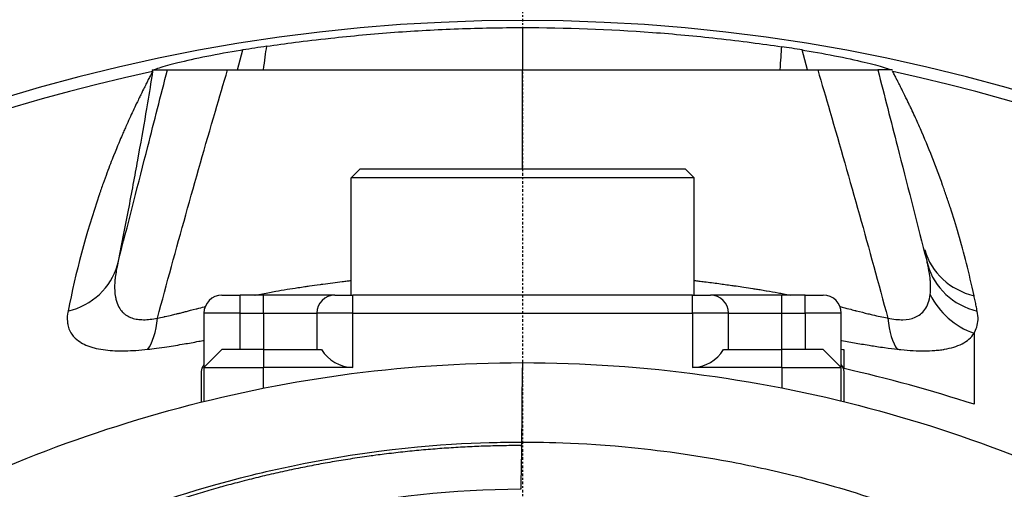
# Model space of a CAD drawing. Header units: millimetres. Extents: x 0 to 4378, y 0 to 2376.
# Tile 110 of 236: x 742 to 797, y 2257 to 2283. Entities that reach past the tile are written whole.
import ezdxf

# ---------------------------------------------------------------- set-up
doc = ezdxf.new("R2010")
doc.units = ezdxf.units.MM
doc.header["$LTSCALE"] = 0.2
doc.linetypes.add('CENTER2', pattern=[1.125, 0.75, -0.125, 0.125, -0.125])
doc.layers.add('02_Center Line', color=1, linetype='CENTER2')

# ---------------------------------------------------------------- blocks, each defined once
blk = doc.blocks.new('A$Cb836f6ea')
for p, q in [((-0.001, 97.63), (-0.001, 95.288)), ((-15.784, 95.288), (-15.488, 96.391)), ((15.784, 95.288), (15.488, 96.391)), ((-20.524, 95.284), (-19.67, 95.287)), ((-20.524, 95.284), (-20.497, 95.199)), ((20.474, 95.284), (19.67, 95.287)), ((-9, 89.8), (-9.5, 89.3)), ((-9, 89.8), (9, 89.8)), ((9, 89.8), (9.5, 89.3)), ((9.5, 89.3), (-9.5, 89.3)), ((-9.5, 82.8), (-9.5, 89.3)), ((9.5, 82.8), (9.5, 89.3)), ((-16.65, 82.8), (-15.65, 82.8)), ((-14.35, 82.8), (-15.65, 82.8)), ((-15.65, 81.8), (-15.65, 82.8)), ((-10.4, 82.8), (-14.35, 82.8)), ((-14.35, 81.8), (-14.35, 82.8)), ((-10.4, 82.8), (-9.4, 82.8)), ((9.4, 82.8), (-9.4, 82.8)), ((-9.4, 81.8), (-9.4, 82.8)), ((9.4, 82.8), (10.4, 82.8)), ((9.4, 81.8), (9.4, 82.8)), ((14.35, 82.8), (10.4, 82.8)), ((15.65, 82.8), (14.35, 82.8)), ((14.35, 81.8), (14.35, 82.8)), ((15.65, 82.8), (16.65, 82.8)), ((15.65, 81.8), (15.65, 82.8)), ((-17.65, 81.8), (-17.65, 78.8)), ((-15.65, 81.8), (-17.65, 81.8)), ((-15.65, 79.8), (-15.65, 81.8)), ((-15.65, 81.8), (-14.35, 81.8)), ((-14.35, 81.8), (-14.35, 79.8)), ((-14.35, 81.8), (-11.4, 81.8)), ((-11.4, 81.8), (-11.4, 79.8)), ((-9.4, 81.8), (-11.4, 81.8)), ((-9.4, 78.8), (-9.4, 81.8)), ((-9.4, 81.8), (9.4, 81.8)), ((11.4, 81.8), (9.4, 81.8)), ((9.4, 81.8), (9.4, 78.8)), ((11.4, 79.8), (11.4, 81.8)), ((11.4, 81.8), (14.35, 81.8)), ((14.35, 81.8), (15.65, 81.8)), ((14.35, 79.8), (14.35, 81.8)), ((15.65, 81.8), (15.65, 79.8)), ((17.65, 81.8), (15.65, 81.8)), ((17.65, 78.8), (17.65, 81.8)), ((-16.65, 79.8), (-17.65, 78.8)), ((-14.35, 79.8), (-16.65, 79.8)), ((-14.35, 79.8), (-11.132, 79.8)), ((-14.35, 79.8), (-14.35, 78.8)), ((11.132, 79.8), (14.35, 79.8)), ((16.65, 79.8), (14.35, 79.8)), ((14.35, 78.8), (14.35, 79.8)), ((17.65, 78.8), (16.65, 79.8)), ((-17.65, 78.8), (-14.35, 78.8)), ((-17.65, 78.8), (-17.65, 76.921)), ((-14.35, 77.654), (-14.35, 78.8)), ((-9.4, 78.8), (-14.35, 78.8)), ((14.35, 78.8), (9.4, 78.8)), ((14.35, 78.8), (17.65, 78.8)), ((14.35, 78.8), (14.35, 77.665)), ((17.65, 76.94), (17.65, 78.8))]:
    blk.add_line(p, q)
for centre, radius, start, end in [((0, 0), 98.024, 320.83387, 219.16613), ((0, 0), 97.379, 102.15136, 218.6979), ((0, 0), 97.379, 321.3021, 77.84817), ((-16.65, 81.8), 1, 90, 180), ((-10.4, 81.8), 1, 90, 180), ((10.4, 81.8), 1, 0, 90), ((16.65, 81.8), 1, 0, 90), ((-9.4, 80.8), 2, 210, 270), ((9.4, 80.8), 2, 270, 330), ((0, 0), 81.728, 77.42043, 77.52815), ((0, 0), 80.726, 71.95946, 77.26165)]:
    blk.add_arc(centre, radius, start, end)
for centre, major_axis, ratio, start_param, end_param in [((0, 0.281), (97.408, 0), 0.999387, 1.716767, 1.730476), ((0, 0.282), (97.407, 0), 0.999387, 1.411115, 1.42312), ((-799.489, 95.195), (839.568, 0.164), 0.000393, 6.066655, 6.06671), ((26.064, 86.369), (-3.797, -1.031), 0.936067, 0.00696, 1.046971), ((-26.279, 85.534), (3.881, -0.902), 0.932896, 5.206977, 6.241384), ((26.279, 85.534), (-3.881, -0.901), 0.932892, 0.041852, 1.076259), ((26.119, 84.304), (-3.366, 2.161), 0.940764, 0.989788, 1.825848), ((-21.702, 83.465), (0.474, -3.972), 0.362978, 0.359821, 1.020814), ((21.702, 83.465), (-0.474, -3.972), 0.36297, 5.262371, 5.923365), ((-0.089, -25.559), (-0.412, -111.374), 0.006969, 3.596906, 3.644133), ((3.103, -43.309), (2.493, -129.241), 0.016754, 3.561917, 3.565594)]:
    blk.add_ellipse(centre, major_axis=major_axis, ratio=ratio, start_param=start_param, end_param=end_param)
for points, knots in [([(-14.167, 96.595), (-13.13, 96.75), (-12.156, 96.88), (-9.453, 97.175), (-8.277, 97.283), (-5.909, 97.458), (-4.771, 97.521), (-2.373, 97.608), (-1.187, 97.63), (-0.001, 97.63)], [-1.54167, -1.54167, -1.54167, -1.54167, -1.077352, -1.077352, -0.719561, -0.719561, -0.355862, -0.355862, -0.000001, -0.000001, -0.000001, -0.000001]), ([(-0.001, 97.63), (2.392, 97.63), (4.772, 97.543), (8.381, 97.276), (9.575, 97.165), (12.125, 96.882), (13.271, 96.729), (14.332, 96.57)], [-1.174947, -1.174947, -1.174947, -1.174947, -0.604639, -0.604639, -0.322164, -0.322164, -0.000006, -0.000006, -0.000006, -0.000006]), ([(-15.488, 96.391), (-15.535, 96.384), (-15.582, 96.376), (-16.241, 96.268), (-16.891, 96.15), (-18.093, 95.906), (-18.645, 95.781), (-19.504, 95.569), (-19.879, 95.466), (-20.252, 95.346), (-20.344, 95.312), (-20.408, 95.284)], [-0.7391569, -0.7391569, -0.7391569, -0.7391569, -0.7249093, -0.7249093, -0.5389217, -0.5389217, -0.3529341, -0.3529341, -0.1764671, -0.1764671, -0.091179, -0.091179, -0.091179, -0.091179]), ([(15.488, 96.391), (15.535, 96.384), (15.582, 96.376), (16.241, 96.268), (16.891, 96.15), (18.093, 95.906), (18.645, 95.781), (19.504, 95.569), (19.879, 95.466), (20.252, 95.346), (20.344, 95.312), (20.408, 95.284)], [0.6897537, 0.6897537, 0.6897537, 0.6897537, 0.7040014, 0.7040014, 0.8899889, 0.8899889, 1.0759765, 1.0759765, 1.2524435, 1.2524435, 1.3377316, 1.3377316, 1.3377316, 1.3377316]), ([(-20.494, 95.205), (-20.528, 95.13), (-20.585, 95.026), (-20.614, 94.97), (-20.628, 94.942), (-20.646, 94.908), (-20.667, 94.867), (-20.688, 94.826), (-20.716, 94.772), (-20.729, 94.746), (-20.757, 94.693), (-20.79, 94.627), (-20.829, 94.549), (-20.849, 94.51), (-20.871, 94.468), (-20.893, 94.423), (-20.916, 94.377), (-20.943, 94.323), (-20.957, 94.296), (-21.009, 94.192), (-21.073, 94.064), (-21.147, 93.912), (-21.184, 93.837), (-21.224, 93.755), (-21.266, 93.668), (-21.308, 93.58), (-21.365, 93.463), (-21.394, 93.402), (-21.512, 93.156), (-21.638, 92.888), (-21.771, 92.596), (-21.837, 92.45), (-21.906, 92.299), (-21.976, 92.142), (-22.01, 92.063), (-22.046, 91.983), (-22.081, 91.902), (-22.099, 91.861), (-22.117, 91.82), (-22.135, 91.779), (-22.153, 91.737), (-22.176, 91.684), (-22.181, 91.671), (-22.27, 91.466), (-22.432, 91.086), (-22.651, 90.532), (-22.761, 90.255), (-22.885, 89.935), (-23.02, 89.571), (-23.087, 89.389), (-23.158, 89.196), (-23.23, 88.993), (-23.267, 88.891), (-23.303, 88.786), (-23.341, 88.679), (-23.359, 88.625), (-23.378, 88.571), (-23.397, 88.516), (-23.416, 88.461), (-23.44, 88.392), (-23.451, 88.358), (-24.185, 86.203), (-24.751, 84.053), (-25.177, 81.92)], [0.000041, 0.000041, 0.000041, 0.000041, 0.015625, 0.015625, 0.015625, 0.0234375, 0.0234375, 0.0234375, 0.03125, 0.03125, 0.03125, 0.046875, 0.046875, 0.046875, 0.0546875, 0.0546875, 0.0546875, 0.0625, 0.0625, 0.0625, 0.09375, 0.09375, 0.09375, 0.109375, 0.109375, 0.109375, 0.125, 0.125, 0.125, 0.1875, 0.1875, 0.1875, 0.21875, 0.21875, 0.21875, 0.234375, 0.234375, 0.234375, 0.2421875, 0.2421875, 0.2421875, 0.25, 0.25, 0.25, 0.375, 0.375, 0.375, 0.4375, 0.4375, 0.4375, 0.46875, 0.46875, 0.46875, 0.484375, 0.484375, 0.484375, 0.4921875, 0.4921875, 0.4921875, 0.5, 0.5, 0.5, 1, 1, 1, 1]), ([(-22.437, 84.482), (-22.385, 84.682), (-22.334, 84.883), (-22.282, 85.085), (-21.789, 87.01), (-21.281, 88.995), (-20.758, 91.04), (-20.402, 92.428), (-20.04, 93.844), (-19.67, 95.287)], [0, 0, 0, 0, 0.0586885, 0.0586885, 0.0586885, 0.6192986, 0.6192986, 0.6192986, 1, 1, 1, 1]), ([(-20.5, 95.162), (-20.503, 95.139), (-20.507, 95.116), (-20.511, 95.093), (-20.52, 95.035), (-20.529, 94.976), (-20.538, 94.916), (-20.622, 94.383), (-20.714, 93.821), (-20.813, 93.232), (-20.835, 93.104), (-20.857, 92.975), (-20.879, 92.845), (-21.016, 92.043), (-21.166, 91.191), (-21.33, 90.292), (-21.49, 89.41), (-21.663, 88.481), (-21.849, 87.506), (-22.032, 86.544), (-22.228, 85.537), (-22.437, 84.482)], [0.0057479, 0.0057479, 0.0057479, 0.0057479, 0.0139461, 0.0139461, 0.0139461, 0.0348205, 0.0348205, 0.0348205, 0.2223983, 0.2223983, 0.2223983, 0.263146, 0.263146, 0.263146, 0.5131765, 0.5131765, 0.5131765, 0.7582424, 0.7582424, 0.7582424, 1, 1, 1, 1]), ([(-20.494, 95.205), (-20.495, 95.198), (-20.497, 95.185), (-20.499, 95.173), (-20.499, 95.169), (-20.5, 95.166), (-20.5, 95.162)], [0, 0, 0, 0, 0.004505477, 0.004505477, 0.004505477, 0.005747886, 0.005747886, 0.005747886, 0.005747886]), ([(-20.225, 81.536), (-19.192, 85.354), (-18.131, 89.173), (-17.017, 92.991), (-16.793, 93.757), (-16.568, 94.522), (-16.34, 95.288)], [0, 0, 0, 0, 0.832928, 0.832928, 0.832928, 1, 1, 1, 1]), ([(-19.67, 95.287), (-19.656, 95.287), (-19.577, 95.287), (-19.281, 95.288), (-19.061, 95.288), (-18.477, 95.288), (-18.114, 95.288), (-17.283, 95.288), (-16.829, 95.288), (-16.34, 95.288)], [-0.636574, -0.636574, -0.636574, -0.636574, -0.4794173, -0.4794173, -0.319228, -0.319228, -0.1562272, -0.1562272, -0.000001, -0.000001, -0.000001, -0.000001]), ([(-16.34, 95.288), (-15.493, 95.288), (-14.612, 95.288), (-13.731, 95.288), (-13.258, 95.288), (-12.784, 95.288), (-12.308, 95.288), (-11.87, 95.288), (-11.432, 95.288), (-10.994, 95.288), (-10.08, 95.288), (-9.164, 95.288), (-8.248, 95.288), (-8.235, 95.288), (-8.222, 95.288), (-8.209, 95.288), (-7.306, 95.288), (-6.404, 95.288), (-5.501, 95.288), (-4.585, 95.288), (-3.668, 95.288), (-2.751, 95.288), (-1.834, 95.288), (-0.917, 95.288), (0, 95.288)], [0, 0, 0, 0, 0.162722, 0.162722, 0.162722, 0.25, 0.25, 0.25, 0.330133, 0.330133, 0.330133, 0.4976, 0.4976, 0.4976, 0.5, 0.5, 0.5, 0.665096, 0.665096, 0.665096, 0.832572, 0.832572, 0.832572, 1, 1, 1, 1]), ([(0, 95.288), (0.917, 95.288), (1.834, 95.288), (2.751, 95.288), (3.668, 95.288), (4.585, 95.288), (5.501, 95.288), (6.401, 95.288), (7.301, 95.288), (8.201, 95.288), (8.217, 95.288), (8.233, 95.288), (8.248, 95.288), (9.164, 95.288), (10.08, 95.288), (10.994, 95.288), (11.428, 95.288), (11.861, 95.288), (12.295, 95.288), (12.776, 95.288), (13.253, 95.288), (13.731, 95.288), (14.607, 95.288), (15.487, 95.288), (16.34, 95.288)], [0, 0, 0, 0, 0.167585, 0.167585, 0.167585, 0.335224, 0.335224, 0.335224, 0.5, 0.5, 0.5, 0.502873, 0.502873, 0.502873, 0.670529, 0.670529, 0.670529, 0.75, 0.75, 0.75, 0.838181, 0.838181, 0.838181, 1, 1, 1, 1]), ([(0, 89.8), (0, 90.298), (0, 91.462), (0, 93.291), (0, 94.622), (0, 95.288)], [0.5059467, 0.5059467, 0.5059467, 0.5059467, 0.6406131, 0.8202948, 1, 1, 1, 1]), ([(16.34, 95.288), (16.827, 95.288), (17.28, 95.288), (18.11, 95.288), (18.472, 95.288), (19.058, 95.288), (19.279, 95.288), (19.577, 95.287), (19.656, 95.287), (19.67, 95.287)], [-0.6378238, -0.6378238, -0.6378238, -0.6378238, -0.4817031, -0.4817031, -0.3188172, -0.3188172, -0.1578884, -0.1578884, -0.000001, -0.000001, -0.000001, -0.000001]), ([(16.34, 95.288), (16.568, 94.522), (16.793, 93.757), (17.017, 92.991), (18.131, 89.173), (19.192, 85.354), (20.225, 81.536)], [0, 0, 0, 0, 0.1670722, 0.1670722, 0.1670722, 0.9999999, 0.9999999, 0.9999999, 0.9999999]), ([(19.67, 95.287), (20.04, 93.844), (20.402, 92.428), (20.758, 91.04), (21.281, 88.995), (21.789, 87.01), (22.282, 85.085), (22.334, 84.883), (22.385, 84.682), (22.437, 84.482)], [0, 0, 0, 0, 0.3806895, 0.3806895, 0.3806895, 0.9413102, 0.9413102, 0.9413102, 1, 1, 1, 1]), ([(25, 82.775), (24.73, 84.026), (24.435, 85.165), (24.136, 86.188), (23.986, 86.699), (23.837, 87.181), (23.689, 87.634), (23.616, 87.861), (23.543, 88.08), (23.471, 88.292), (23.435, 88.398), (23.399, 88.502), (23.364, 88.604), (23.346, 88.655), (23.328, 88.706), (23.311, 88.756), (23.293, 88.806), (23.281, 88.84), (23.258, 88.905), (22.89, 89.945), (22.488, 90.967), (22.027, 92.027), (21.911, 92.292), (21.792, 92.557), (21.669, 92.822), (21.607, 92.955), (21.545, 93.088), (21.482, 93.22), (21.45, 93.287), (21.419, 93.353), (21.387, 93.419), (21.371, 93.452), (21.355, 93.485), (21.339, 93.518), (21.323, 93.552), (21.312, 93.574), (21.291, 93.618), (21.206, 93.794), (21.13, 93.948), (21.064, 94.081), (21.031, 94.148), (21, 94.209), (20.972, 94.265), (20.958, 94.293), (20.945, 94.32), (20.932, 94.345), (20.926, 94.357), (20.92, 94.37), (20.914, 94.382), (20.907, 94.394), (20.907, 94.395), (20.896, 94.417), (20.851, 94.505), (20.812, 94.583), (20.778, 94.649), (20.761, 94.683), (20.745, 94.713), (20.731, 94.741), (20.724, 94.755), (20.717, 94.768), (20.71, 94.781), (20.704, 94.793), (20.703, 94.794), (20.692, 94.816), (20.669, 94.86), (20.649, 94.899), (20.632, 94.932), (20.623, 94.949), (20.615, 94.964), (20.608, 94.978), (20.601, 94.992), (20.6, 94.994), (20.588, 95.016), (20.565, 95.059), (20.558, 95.073), (20.534, 95.116), (20.52, 95.142), (20.506, 95.165), (20.493, 95.223)], [0.0000016, 0.0000016, 0.0000016, 0.0000016, 0.25, 0.25, 0.25, 0.375, 0.375, 0.375, 0.4375, 0.4375, 0.4375, 0.46875, 0.46875, 0.46875, 0.484375, 0.484375, 0.484375, 0.5, 0.5, 0.5, 0.75, 0.75, 0.75, 0.8125, 0.8125, 0.8125, 0.84375, 0.84375, 0.84375, 0.859375, 0.859375, 0.859375, 0.8671875, 0.8671875, 0.8671875, 0.875, 0.875, 0.875, 0.90625, 0.90625, 0.90625, 0.921875, 0.921875, 0.921875, 0.9296875, 0.9296875, 0.9296875, 0.9335938, 0.9335938, 0.9335938, 0.9375, 0.9375, 0.9375, 0.953125, 0.953125, 0.953125, 0.9609375, 0.9609375, 0.9609375, 0.9648438, 0.9648438, 0.9648438, 0.96875, 0.96875, 0.96875, 0.9765625, 0.9765625, 0.9765625, 0.9804688, 0.9804688, 0.9804688, 0.984375, 0.984375, 0.984375, 0.9921875, 0.9921875, 0.9921875, 0.997065, 0.997065, 0.997065, 0.997065]), ([(-22.437, 84.482), (-22.504, 84.192), (-22.544, 83.944), (-22.569, 83.717), (-22.578, 83.63), (-22.585, 83.546), (-22.589, 83.464), (-22.597, 83.33), (-22.597, 83.203), (-22.592, 83.084), (-22.586, 82.94), (-22.571, 82.808), (-22.549, 82.69), (-22.541, 82.65), (-22.533, 82.611), (-22.524, 82.573), (-22.488, 82.423), (-22.437, 82.287), (-22.378, 82.175), (-22.371, 82.16), (-22.363, 82.146), (-22.356, 82.132), (-22.304, 82.04), (-22.239, 81.951), (-22.171, 81.878), (-22.131, 81.834), (-22.089, 81.796), (-22.05, 81.764), (-22.008, 81.73), (-21.965, 81.699), (-21.919, 81.671), (-21.832, 81.617), (-21.738, 81.574), (-21.637, 81.54), (-21.541, 81.507), (-21.438, 81.483), (-21.331, 81.468), (-21.225, 81.452), (-21.114, 81.445), (-20.999, 81.445), (-20.882, 81.445), (-20.76, 81.452), (-20.634, 81.467), (-20.502, 81.483), (-20.366, 81.506), (-20.225, 81.536)], [0, 0, 0, 0, 0.0904902, 0.0904902, 0.0904902, 0.125, 0.125, 0.125, 0.1815519, 0.1815519, 0.1815519, 0.25, 0.25, 0.25, 0.2729557, 0.2729557, 0.2729557, 0.3633256, 0.3633256, 0.3633256, 0.375, 0.375, 0.375, 0.4534189, 0.4534189, 0.4534189, 0.5, 0.5, 0.5, 0.5492358, 0.5492358, 0.5492358, 0.6431368, 0.6431368, 0.6431368, 0.7324656, 0.7324656, 0.7324656, 0.8198974, 0.8198974, 0.8198974, 0.908249, 0.908249, 0.908249, 0.9999978, 0.9999978, 0.9999978, 0.9999978]), ([(22.572, 82.843), (22.59, 82.982), (22.598, 83.144), (22.595, 83.311), (22.593, 83.398), (22.589, 83.486), (22.582, 83.573), (22.575, 83.66), (22.565, 83.754), (22.552, 83.854), (22.527, 84.042), (22.49, 84.251), (22.437, 84.482)], [0, 0, 0, 0, 0.328885, 0.328885, 0.328885, 0.5, 0.5, 0.5, 0.673833, 0.673833, 0.673833, 1, 1, 1, 1]), ([(-14.837, 82.8), (-14.827, 82.802), (-14.817, 82.804), (-14.808, 82.806), (-14.539, 82.86), (-14.274, 82.911), (-14.013, 82.959), (-13.899, 82.98), (-13.786, 83), (-13.674, 83.02), (-13.475, 83.055), (-13.258, 83.091), (-13.033, 83.128), (-12.841, 83.159), (-12.642, 83.19), (-12.443, 83.22), (-12.313, 83.24), (-12.183, 83.259), (-12.055, 83.278), (-11.973, 83.29), (-11.892, 83.302), (-11.811, 83.314), (-11.604, 83.344), (-11.454, 83.365), (-11.202, 83.4), (-11.154, 83.407), (-11.105, 83.413), (-11.057, 83.42), (-10.694, 83.47), (-10.337, 83.516), (-9.986, 83.56), (-9.898, 83.571), (-9.811, 83.582), (-9.725, 83.592), (-9.649, 83.602), (-9.575, 83.611), (-9.5, 83.619)], [0.4359389, 0.4359389, 0.4359389, 0.4359389, 0.4375, 0.4375, 0.4375, 0.4810325, 0.4810325, 0.4810325, 0.5, 0.5, 0.5, 0.5336206, 0.5336206, 0.5336206, 0.5625, 0.5625, 0.5625, 0.5815554, 0.5815554, 0.5815554, 0.59375, 0.59375, 0.59375, 0.625, 0.625, 0.625, 0.6309875, 0.6309875, 0.6309875, 0.676219, 0.676219, 0.676219, 0.6875, 0.6875, 0.6875, 0.6972801, 0.6972801, 0.6972801, 0.6972801]), ([(9.5, 83.619), (9.59, 83.609), (9.677, 83.598), (9.761, 83.588), (9.864, 83.575), (9.969, 83.562), (10.074, 83.549), (10.335, 83.516), (10.599, 83.482), (10.86, 83.447), (11.104, 83.414), (11.346, 83.38), (11.581, 83.347), (11.663, 83.335), (11.745, 83.323), (11.825, 83.312), (11.971, 83.291), (12.112, 83.27), (12.248, 83.249), (12.42, 83.224), (12.584, 83.199), (12.741, 83.174), (12.787, 83.167), (12.833, 83.16), (12.878, 83.152), (12.97, 83.138), (13.059, 83.123), (13.146, 83.109), (13.268, 83.089), (13.356, 83.075), (13.493, 83.051), (13.5, 83.05), (13.508, 83.049), (13.515, 83.047), (13.723, 83.012), (13.935, 82.974), (14.151, 82.933), (14.246, 82.916), (14.342, 82.897), (14.44, 82.878), (14.57, 82.853), (14.702, 82.827), (14.836, 82.8)], [0.3597582, 0.3597582, 0.3597582, 0.3597582, 0.375, 0.375, 0.375, 0.3939691, 0.3939691, 0.3939691, 0.4409288, 0.4409288, 0.4409288, 0.4846804, 0.4846804, 0.4846804, 0.5, 0.5, 0.5, 0.5276863, 0.5276863, 0.5276863, 0.5625, 0.5625, 0.5625, 0.5728198, 0.5728198, 0.5728198, 0.59375, 0.59375, 0.59375, 0.6233696, 0.6233696, 0.6233696, 0.625, 0.625, 0.625, 0.6683553, 0.6683553, 0.6683553, 0.6875, 0.6875, 0.6875, 0.7132629, 0.7132629, 0.7132629, 0.7132629]), ([(20.225, 81.536), (20.53, 81.47), (20.807, 81.44), (21.06, 81.445), (21.314, 81.451), (21.518, 81.485), (21.735, 81.577), (21.953, 81.668), (22.121, 81.791), (22.273, 82.003), (22.425, 82.214), (22.529, 82.494), (22.572, 82.843)], [0, 0, 0, 0, 0.25, 0.25, 0.25, 0.5, 0.5, 0.5, 0.75, 0.75, 0.75, 1, 1, 1, 1]), ([(25.177, 81.92), (25.159, 82.013), (25.14, 82.107), (25.121, 82.201), (25.101, 82.296), (25.082, 82.391), (25.061, 82.487), (25.041, 82.582), (25.021, 82.678), (25, 82.775)], [0, 0, 0, 0, 0.3333333, 0.3333333, 0.3333333, 0.6666667, 0.6666667, 0.6666667, 1, 1, 1, 1]), ([(-25.177, 81.92), (-25.217, 81.719), (-25.229, 81.522), (-25.213, 81.342), (-25.207, 81.277), (-25.198, 81.214), (-25.185, 81.153), (-25.163, 81.051), (-25.133, 80.958), (-25.095, 80.871), (-25.049, 80.767), (-24.992, 80.672), (-24.923, 80.582), (-24.9, 80.553), (-24.876, 80.524), (-24.852, 80.497), (-24.751, 80.386), (-24.636, 80.291), (-24.508, 80.209), (-24.491, 80.199), (-24.475, 80.189), (-24.459, 80.179), (-24.346, 80.111), (-24.218, 80.049), (-24.086, 79.999), (-24.008, 79.969), (-23.929, 79.942), (-23.854, 79.92), (-23.777, 79.897), (-23.696, 79.875), (-23.613, 79.856), (-23.454, 79.82), (-23.284, 79.79), (-23.108, 79.769), (-22.934, 79.748), (-22.754, 79.734), (-22.578, 79.727), (-22.532, 79.725), (-22.486, 79.723), (-22.441, 79.722), (-22.306, 79.719), (-22.165, 79.718), (-22.018, 79.721), (-21.826, 79.724), (-21.625, 79.733), (-21.415, 79.747), (-21.201, 79.762), (-20.98, 79.783), (-20.751, 79.808)], [0, 0, 0, 0, 0.09179, 0.09179, 0.09179, 0.125, 0.125, 0.125, 0.181591, 0.181591, 0.181591, 0.25, 0.25, 0.25, 0.272392, 0.272392, 0.272392, 0.363517, 0.363517, 0.363517, 0.375, 0.375, 0.375, 0.453423, 0.453423, 0.453423, 0.5, 0.5, 0.5, 0.547785, 0.547785, 0.547785, 0.63799, 0.63799, 0.63799, 0.726937, 0.726937, 0.726937, 0.75, 0.75, 0.75, 0.81881, 0.81881, 0.81881, 0.908727, 0.908727, 0.908727, 1, 1, 1, 1]), ([(-20.225, 81.536), (-20.109, 81.557), (-19.986, 81.581), (-19.856, 81.608), (-19.837, 81.612), (-19.816, 81.617), (-19.794, 81.621), (-19.676, 81.647), (-19.537, 81.678), (-19.447, 81.699), (-19.364, 81.718), (-19.278, 81.739), (-19.186, 81.761), (-19.159, 81.767), (-19.132, 81.774), (-19.104, 81.781), (-19.044, 81.796), (-18.981, 81.811), (-18.916, 81.828), (-18.852, 81.844), (-18.756, 81.868), (-18.717, 81.878), (-18.686, 81.886), (-18.654, 81.894), (-18.619, 81.903), (-18.482, 81.938), (-18.312, 81.983), (-18.078, 82.044), (-18.065, 82.047), (-18.051, 82.051), (-18.037, 82.054), (-17.879, 82.095), (-17.744, 82.13), (-17.632, 82.159), (-17.613, 82.164), (-17.595, 82.169), (-17.578, 82.173)], [0, 0, 0, 0, 0.03125, 0.03125, 0.03125, 0.0360267, 0.0360267, 0.0360267, 0.0625, 0.0625, 0.0625, 0.0866581, 0.0866581, 0.0866581, 0.09375, 0.09375, 0.09375, 0.109375, 0.109375, 0.109375, 0.125, 0.125, 0.125, 0.1372038, 0.1372038, 0.1372038, 0.1847804, 0.1847804, 0.1847804, 0.1875, 0.1875, 0.1875, 0.21875, 0.21875, 0.21875, 0.2239448, 0.2239448, 0.2239448, 0.2239448]), ([(17.578, 82.173), (17.652, 82.154), (17.729, 82.134), (17.841, 82.105), (18.009, 82.062), (18.147, 82.026), (18.256, 81.997), (18.31, 81.983), (18.357, 81.971), (18.397, 81.961), (18.416, 81.956), (18.426, 81.953), (18.437, 81.95), (18.449, 81.947), (18.463, 81.944), (18.493, 81.936), (18.728, 81.875), (18.908, 81.829), (19.121, 81.777), (19.206, 81.756), (19.289, 81.736), (19.37, 81.717), (19.674, 81.645), (19.944, 81.587), (20.182, 81.544), (20.197, 81.541), (20.211, 81.539), (20.225, 81.536)], [0.8646949, 0.8646949, 0.8646949, 0.8646949, 0.875, 0.875, 0.875, 0.890625, 0.890625, 0.890625, 0.8984375, 0.8984375, 0.8984375, 0.9023437, 0.9023437, 0.9023437, 0.90625, 0.90625, 0.90625, 0.9375, 0.9375, 0.9375, 0.9500091, 0.9500091, 0.9500091, 0.9971279, 0.9971279, 0.9971279, 0.9999997, 0.9999997, 0.9999997, 0.9999997]), ([(25.001, 80.694), (25.067, 80.8), (25.119, 80.915), (25.156, 81.04), (25.193, 81.164), (25.215, 81.299), (25.219, 81.445), (25.224, 81.591), (25.211, 81.749), (25.177, 81.92)], [0.0000089, 0.0000089, 0.0000089, 0.0000089, 0.3333333, 0.3333333, 0.3333333, 0.6666667, 0.6666667, 0.6666667, 1, 1, 1, 1]), ([(-20.751, 79.808), (-20.61, 79.824), (-20.451, 79.844), (-20.275, 79.867), (-20.099, 79.89), (-19.853, 79.925), (-19.696, 79.948), (-19.538, 79.972), (-19.381, 79.996), (-19.224, 80.022), (-19.067, 80.047), (-18.88, 80.079), (-18.752, 80.101), (-18.498, 80.144), (-18.223, 80.194), (-17.929, 80.249), (-17.831, 80.267), (-17.739, 80.284), (-17.65, 80.301)], [0.0000001, 0.0000001, 0.0000001, 0.0000001, 0.03125, 0.03125, 0.03125, 0.0625, 0.0625, 0.0625, 0.09375, 0.09375, 0.09375, 0.125, 0.125, 0.125, 0.1875, 0.1875, 0.1875, 0.2083562, 0.2083562, 0.2083562, 0.2083562]), ([(17.65, 80.301), (17.66, 80.299), (17.671, 80.297), (17.681, 80.295), (17.93, 80.248), (18.206, 80.197), (18.472, 80.15), (18.605, 80.126), (18.738, 80.103), (18.871, 80.08), (19.004, 80.058), (19.181, 80.029), (19.27, 80.015), (19.447, 79.986), (19.752, 79.939), (20.034, 79.899), (20.317, 79.86), (20.555, 79.831), (20.751, 79.808)], [0.8736913, 0.8736913, 0.8736913, 0.8736913, 0.875, 0.875, 0.875, 0.90625, 0.90625, 0.90625, 0.921875, 0.921875, 0.921875, 0.9375, 0.9375, 0.9375, 0.96875, 0.96875, 0.96875, 0.9999999, 0.9999999, 0.9999999, 0.9999999]), ([(20.751, 79.808), (20.817, 79.801), (20.882, 79.794), (20.946, 79.788), (21.185, 79.763), (21.411, 79.746), (21.628, 79.734), (21.843, 79.723), (22.05, 79.717), (22.251, 79.718), (22.448, 79.719), (22.639, 79.726), (22.825, 79.74), (22.88, 79.745), (22.934, 79.75), (22.988, 79.755), (23.087, 79.766), (23.184, 79.779), (23.281, 79.793), (23.309, 79.798), (23.337, 79.802), (23.365, 79.807), (23.542, 79.837), (23.712, 79.876), (23.874, 79.926), (24.037, 79.975), (24.19, 80.036), (24.333, 80.109), (24.475, 80.182), (24.605, 80.267), (24.72, 80.368), (24.829, 80.463), (24.924, 80.571), (25.001, 80.694)], [0, 0, 0, 0, 0.033073, 0.033073, 0.033073, 0.156472, 0.156472, 0.156472, 0.278858, 0.278858, 0.278858, 0.399242, 0.399242, 0.399242, 0.434783, 0.434783, 0.434783, 0.5, 0.5, 0.5, 0.518952, 0.518952, 0.518952, 0.640378, 0.640378, 0.640378, 0.763037, 0.763037, 0.763037, 0.88506, 0.88506, 0.88506, 1, 1, 1, 1]), ([(-28.571, 73.317), (-22.821, 75.712), (-16.519, 77.479), (-6.767, 78.832), (-3.378, 79.071), (-0.001, 79.065)], [0.000692, 0.000692, 0.000692, 0.000692, 1.95859, 1.95859, 2.971802, 2.971802, 2.971802, 2.971802]), ([(-0.001, 79.065), (6.701, 79.073), (13.478, 78.121), (22.798, 75.558), (25.759, 74.537), (28.589, 73.374)], [0, 0, 0, 0, 2.010703, 2.010703, 2.980505, 2.980505, 2.980505, 2.980505]), ([(-54.351, -14.592), (-54.488, -14.303), (-54.593, -14.078), (-54.668, -13.917), (-55.305, -12.551), (-55.903, -11.167), (-56.458, -9.766), (-56.572, -9.478), (-56.684, -9.19), (-56.795, -8.901), (-57.133, -8.014), (-57.749, -6.388), (-58.475, -3.976), (-59.022, -2.16), (-59.494, -0.322), (-59.884, 1.532), (-59.891, 1.567), (-59.899, 1.602), (-59.906, 1.637), (-60.222, 3.151), (-60.589, 5.145), (-60.875, 7.631), (-61.186, 10.332), (-61.256, 12.278), (-61.287, 13.446), (-61.297, 13.803), (-61.301, 14.088), (-61.304, 14.301), (-61.315, 15.206), (-61.318, 16.623), (-61.197, 18.546), (-61.056, 20.778), (-60.78, 23.003), (-60.361, 25.202), (-60.355, 25.231), (-60.349, 25.261), (-60.344, 25.291), (-59.977, 27.194), (-59.512, 29.08), (-58.957, 30.939), (-58.375, 32.889), (-57.693, 34.81), (-56.922, 36.696), (-56.91, 36.724), (-56.899, 36.751), (-56.887, 36.779), (-56.251, 38.327), (-55.55, 39.85), (-54.787, 41.343), (-54.658, 41.595), (-53.911, 43.164), (-52.223, 45.87), (-50.296, 48.959), (-48.092, 51.882), (-45.637, 54.592), (-45.14, 55.14), (-44.521, 55.805), (-43.763, 56.57), (-43.022, 57.317), (-42.149, 58.16), (-41.123, 59.076), (-37.429, 62.376), (-33.315, 65.229), (-28.907, 67.551), (-27.235, 68.432), (-25.521, 69.237), (-23.771, 69.96), (-23.215, 70.19), (-22.654, 70.412), (-22.091, 70.626), (-21.07, 71.012), (-18.732, 71.917), (-14.935, 72.851), (-13.96, 73.091), (-13.024, 73.297), (-12.128, 73.474), (-7.315, 74.427), (-3.7, 74.598), (-1.418, 74.649), (-0.895, 74.661), (-0.441, 74.664), (-0.057, 74.665)], [0.2401856, 0.2401856, 0.2401856, 0.2401856, 0.25, 0.25, 0.25, 0.2796252, 0.2796252, 0.2796252, 0.2857143, 0.2857143, 0.2857143, 0.3163265, 0.3163265, 0.3163265, 0.3469388, 0.3469388, 0.3469388, 0.3476324, 0.3476324, 0.3476324, 0.377551, 0.377551, 0.377551, 0.4010005, 0.4010005, 0.4010005, 0.4081633, 0.4081633, 0.4081633, 0.4265306, 0.4265306, 0.4265306, 0.4540816, 0.4540816, 0.4540816, 0.4544339, 0.4544339, 0.4544339, 0.4770408, 0.4770408, 0.4770408, 0.4996669, 0.4996669, 0.4996669, 0.5, 0.5, 0.5, 0.5178571, 0.5178571, 0.5178571, 0.5357143, 0.5357143, 0.5357143, 0.5714286, 0.5714286, 0.5714286, 0.5985301, 0.5985301, 0.5985301, 0.625, 0.625, 0.625, 0.75, 0.75, 0.75, 0.7974141, 0.7974141, 0.7974141, 0.8125, 0.8125, 0.8125, 0.875, 0.875, 0.875, 0.8914403, 0.8914403, 0.8914403, 0.9797679, 0.9797679, 0.9797679, 1, 1, 1, 1]), ([(-0.057, 74.665), (0.41, 74.664), (2.636, 74.681), (7.582, 74.22), (9.478, 73.955), (12.611, 73.371), (13.856, 73.099), (16.741, 72.377), (18.37, 71.898), (20.895, 71.042), (21.806, 70.708), (23.188, 70.165), (23.666, 69.97), (26.68, 68.696), (29.141, 67.452), (34.65, 64.186), (37.625, 62.043), (40.752, 59.331), (41.116, 59.007), (44.46, 55.963), (47.148, 52.958), (49.79, 49.365), (50.081, 48.959), (50.635, 48.166), (50.902, 47.774), (51.3, 47.176), (51.436, 46.967), (52.075, 45.98), (52.596, 45.136), (53.34, 43.857), (53.587, 43.421), (54.484, 41.789), (55.087, 40.599), (56.243, 38.126), (56.805, 36.8), (57.547, 34.874), (57.759, 34.301), (58.593, 31.941), (59.125, 30.176), (59.633, 28.147), (59.69, 27.913), (59.863, 27.182), (59.973, 26.687), (60.149, 25.836), (60.222, 25.468), (60.667, 23.067), (61.115, 20.011), (61.218, 16.003), (61.222, 15.817), (61.268, 12.883), (61.091, 10.35), (60.74, 6.91), (60.533, 5.398), (59.818, 1.254), (59.201, -1.355), (58.302, -4.385), (58.154, -4.865), (57.715, -6.237), (57.411, -7.126), (56.809, -8.781), (56.512, -9.555), (56.069, -10.651), (55.931, -10.986), (55.539, -11.92), (55.269, -12.543), (54.775, -13.638), (54.559, -14.104), (54.34, -14.565)], [0.000004, 0.000004, 0.000004, 0.000004, 0.139875, 0.139875, 0.227512, 0.227512, 0.285894, 0.285894, 0.363713, 0.363713, 0.408155, 0.408155, 0.431826, 0.431826, 0.55804, 0.55804, 0.726318, 0.726318, 0.748791, 0.748791, 0.934846, 0.934846, 0.958293, 0.958293, 0.980317, 0.980317, 0.992046, 0.992046, 1.035571, 1.035571, 1.057896, 1.057896, 1.118512, 1.118512, 1.185121, 1.185121, 1.212956, 1.212956, 1.299325, 1.299325, 1.310275, 1.310275, 1.333714, 1.333714, 1.350359, 1.350359, 1.438721, 1.438721, 1.44302, 1.44302, 1.506527, 1.506527, 1.556602, 1.556602, 1.644538, 1.644538, 1.661123, 1.661123, 1.692259, 1.692259, 1.719331, 1.719331, 1.731162, 1.731162, 1.752878, 1.752878, 1.76903, 1.76903, 1.76903, 1.76903]), ([(-0.102, 72.046), (-0.112, 72.046), (-0.122, 72.046), (-0.132, 72.046), (-3.823, 72.036), (-7.505, 71.622), (-11.112, 70.886), (-14.719, 70.15), (-18.252, 69.078), (-21.643, 67.685), (-23.263, 67.02), (-24.851, 66.282), (-26.4, 65.475), (-27.949, 64.667), (-29.459, 63.791), (-30.924, 62.849), (-31.331, 62.587), (-31.734, 62.321), (-32.134, 62.049), (-32.454, 61.831), (-32.772, 61.611), (-33.088, 61.387), (-33.797, 60.883), (-34.494, 60.364), (-35.179, 59.829), (-36.547, 58.759), (-37.864, 57.629), (-39.121, 56.443), (-39.354, 56.223), (-39.584, 56.002), (-39.813, 55.778), (-40.202, 55.398), (-40.585, 55.013), (-40.961, 54.622), (-41.56, 54.002), (-42.142, 53.368), (-42.709, 52.722), (-43.843, 51.43), (-44.913, 50.088), (-45.917, 48.701), (-46.009, 48.573), (-46.102, 48.444), (-46.193, 48.315), (-47.093, 47.049), (-47.937, 45.746), (-48.723, 44.412), (-49.589, 42.942), (-50.384, 41.433), (-51.104, 39.891), (-51.799, 38.401), (-52.428, 36.884), (-52.983, 35.342), (-53.524, 33.841), (-53.996, 32.317), (-54.393, 30.771), (-54.405, 30.728), (-54.415, 30.686), (-54.426, 30.643), (-54.831, 29.053), (-55.158, 27.441), (-55.406, 25.822), (-55.641, 24.29), (-55.806, 22.753), (-55.901, 21.223), (-56.057, 18.71), (-56.024, 16.218), (-55.826, 13.741), (-55.773, 13.073), (-55.707, 12.406), (-55.63, 11.74), (-55.615, 11.612), (-55.6, 11.483), (-55.584, 11.355), (-55.487, 10.561), (-55.373, 9.769), (-55.243, 8.979), (-54.852, 6.609), (-54.313, 4.26), (-53.627, 1.956), (-52.759, -0.962), (-51.664, -3.819), (-50.351, -6.586)], [0, 0, 0, 0, 0.0002405, 0.0002405, 0.0002405, 0.087999, 0.087999, 0.087999, 0.1757575, 0.1757575, 0.1757575, 0.2176964, 0.2176964, 0.2176964, 0.2596353, 0.2596353, 0.2596353, 0.2712771, 0.2712771, 0.2712771, 0.2806048, 0.2806048, 0.2806048, 0.3015742, 0.3015742, 0.3015742, 0.3435132, 0.3435132, 0.3435132, 0.3512745, 0.3512745, 0.3512745, 0.3644826, 0.3644826, 0.3644826, 0.3854521, 0.3854521, 0.3854521, 0.427391, 0.427391, 0.427391, 0.4312716, 0.4312716, 0.4312716, 0.46933, 0.46933, 0.46933, 0.5112689, 0.5112689, 0.5112689, 0.5518142, 0.5518142, 0.5518142, 0.591266, 0.591266, 0.591266, 0.5923596, 0.5923596, 0.5923596, 0.632905, 0.632905, 0.632905, 0.6712635, 0.6712635, 0.6712635, 0.7342684, 0.7342684, 0.7342684, 0.7512605, 0.7512605, 0.7512605, 0.754541, 0.754541, 0.754541, 0.7748137, 0.7748137, 0.7748137, 0.8356317, 0.8356317, 0.8356317, 0.9126522, 0.9126522, 0.9126522, 0.9126522])]:
    blk.add_open_spline(points, degree=3, knots=knots)
for points in [[(-14.347, 95.288), (-14.289, 95.787), (-14.229, 96.223), (-14.167, 96.595)], [(14.332, 96.57), (14.307, 96.226), (14.279, 95.799), (14.249, 95.288)], [(22.437, 84.482), (22.418, 84.574), (22.382, 84.758), (22.328, 85.036), (22.291, 85.221), (22.273, 85.313)], [(25.001, 80.694), (25.002, 79.369), (25.002, 78.057), (25, 76.757)], [(-17.65, 78.96), (-17.75, 78.823), (-17.8, 78.691), (-17.8, 78.574)], [(-0.001, 79.06), (-0.025, 78.963), (-0.044, 77.491), (-0.057, 74.665)], [(17.8, 78.574), (17.8, 78.691), (17.75, 78.823), (17.65, 78.96)]]:
    blk.add_open_spline(points, degree=3)
for points, weights in [([(17.8, 78.739), (17.8, 79.249), (17.8, 79.766)], [1.00000010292, 1.00004363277, 1.00004718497]), ([(-17.8, 78.574), (-17.8, 77.72), (-17.8, 76.884)], [1.0000369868, 1.00022241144, 1.00029558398]), ([(17.8, 76.904), (17.8, 77.73), (17.8, 78.574)], [1.00013514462, 1.00013386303, 1.00002296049])]:
    blk.add_rational_spline(points, weights, degree=2)
blk.add_rational_spline([(-0.06, 74.47), (-0.084, 74.47), (-0.108, 74.47), (-4.245, 74.464), (-8.356, 74.037), (-16.407, 72.395), (-20.348, 71.177), (-28.221, 67.838), (-35.399, 63.805), (-44.368, 56.071), (-51.396, 47.261), (-54.89, 40.691), (-57.755, 33.874), (-60.036, 26.734), (-61.239, 15.932), (-60.2, 3.719), (-58.049, -4.004), (-55.845, -9.929), (-54.996, -11.932), (-54.062, -13.897)], [1, 1, 1, 1.00000000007, 0.999999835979, 0.999999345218, 0.999999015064, 0.999998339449, 0.999997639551, 0.999997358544, 0.999997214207, 0.999996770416, 0.999996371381, 0.999995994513, 0.999995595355, 0.999996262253, 0.999997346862, 0.999998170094, 0.999998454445, 0.999998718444], degree=3, knots=[0.0059845, 0.0059845, 0.0059845, 0.0059845, 0.0064922, 0.0064922, 0.0937019, 0.0937019, 0.1809116, 0.1809116, 0.275834, 0.355331, 0.434828, 0.5143249, 0.5143249, 0.5938219, 0.6733189, 0.7528158, 0.8366594, 0.8366594, 0.8806199, 0.8806199, 0.8806199, 0.8806199])
at = {"layer": '02_Center Line'}
blk.add_line((0, 99.024), (0, -99.024), dxfattribs=at)

msp = doc.modelspace()

# ---------------------------------------------------------------- block references
msp.add_blockref('A$Cb836f6ea', (770.134, 2185.26))

doc.saveas('drawing.dxf')
